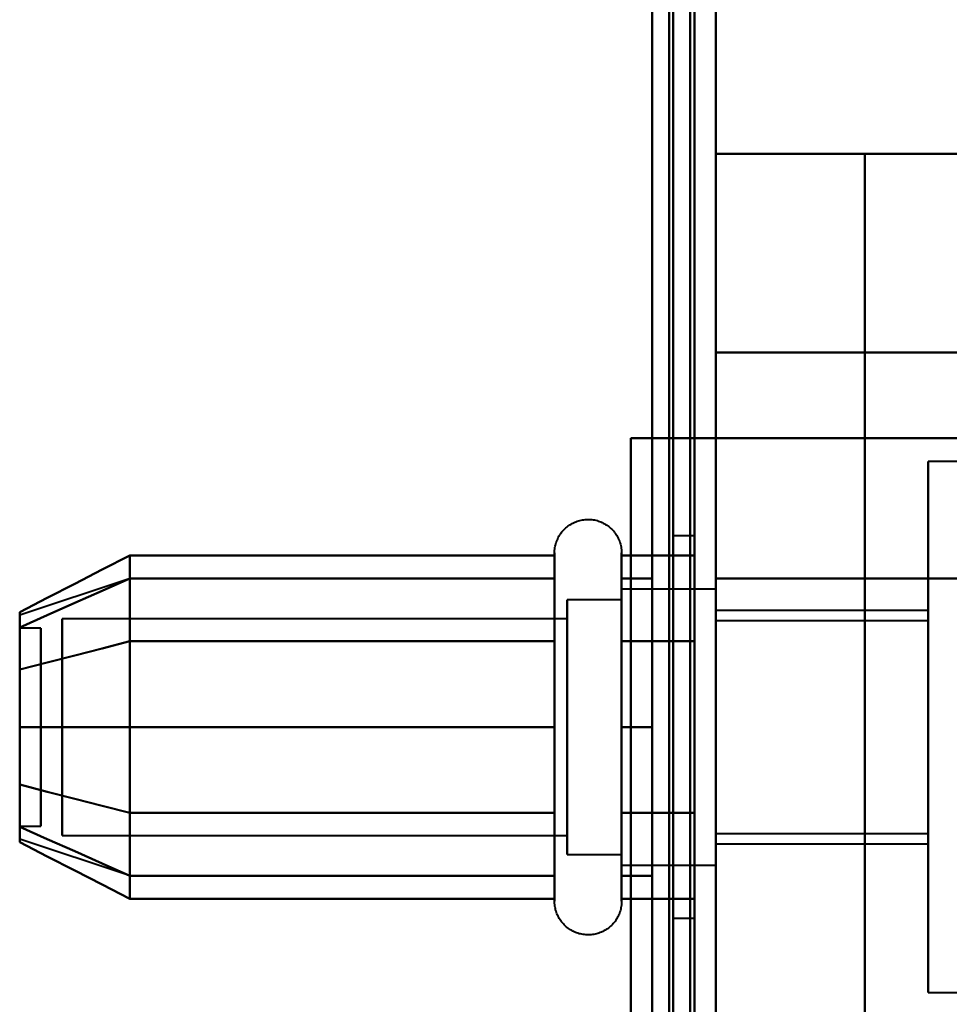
# Model space of a CAD drawing. Header units: millimetres. Extents: x -1352 to 2139, y -120 to 1210.
# Tile 54 of 87: x 724 to 746, y 275 to 299. Entities that reach past the tile are written whole.
import ezdxf

# ---------------------------------------------------------------- set-up
doc = ezdxf.new("R2010")
doc.units = ezdxf.units.MM
doc.layers.add('A-GENM', color=13, linetype='Continuous', lineweight=40)
doc.layers.add('G-IMPT', color=8, linetype='Continuous', lineweight=40)

# ---------------------------------------------------------------- blocks, each defined once
blk = doc.blocks.new('Maintenance r21 - Maintenance r21-762144-Avant')
at = {"layer": 'A-GENM'}
for p, q in [((740, 0), (740, 1138)), ((740, 1138), (740, 0))]:
    blk.add_line(p, q, dxfattribs=at)
blk = doc.blocks.new('Souche connecteur circulaire R23 - Souche connecteur circulaire R23-762140-Avant')
at = {"layer": 'A-GENM'}
blk.add_line((740, 380), (740, 180), dxfattribs=at)
blk = doc.blocks.new('NEXA 2000 CALQUES_dwg-762145-Avant')
at = {"layer": 'G-IMPT'}
for p, q in [((740, 128.972), (740, 1137.772)), ((740, 288.672), (740, 943.072)), ((739.5, 182.372), (739.5, 584.372)), ((739.5, 182.372), (739.5, 584.372)), ((740, 584.372), (740, 182.372)), ((740, 584.372), (740, 182.372)), ((739.5, 383.372), (739.5, 182.372)), ((739.5, 383.372), (739.5, 182.372)), ((740, 182.372), (740, 383.372)), ((740, 182.372), (740, 383.372)), ((740, 290.694), (740, 295.372)), ((740, 295.372), (740, 290.694)), ((740, 220.694), (740, 290.694)), ((740, 290.694), (740, 220.694)), ((739.4, 288.672), (740, 288.672)), ((740, 288.672), (739.4, 288.672)), ((740, 285.372), (740, 288.672)), ((740, 288.672), (740, 285.372)), ((769.77, 288.122), (745, 288.122)), ((745, 281.872), (745, 288.122)), ((745, 288.122), (745, 281.872)), ((739.5, 286.372), (739, 286.372)), ((739, 286.372), (739, 281.872)), ((739, 281.872), (739, 286.372)), ((739.5, 286.372), (739.5, 277.372)), ((739.5, 286.372), (739.5, 277.372)), ((739.5, 281.872), (739.5, 286.372)), ((736.204, 283.922), (736.204, 285.972)), ((736.204, 278.322), (736.204, 285.972)), ((737.785, 285.972), (737.785, 283.922)), ((737.785, 285.972), (737.785, 278.322)), ((726.189, 285.367), (723.611, 284.508)), ((736.204, 279.822), (736.204, 285.423)), ((736.204, 279.822), (736.204, 285.423)), ((737.785, 285.423), (737.785, 279.822)), ((737.785, 285.423), (737.785, 279.822)), ((740, 285.122), (737.785, 285.122)), ((740, 285.122), (737.785, 285.122)), ((737.785, 285.122), (737.785, 279.058)), ((737.785, 280.247), (737.785, 285.122)), ((737.785, 279.058), (737.785, 285.122)), ((737.785, 285.122), (737.785, 283.497)), ((740, 285.122), (740, 281.872)), ((740, 279.058), (740, 285.122)), ((740, 281.872), (740, 285.122)), ((740, 285.122), (740, 281.872)), ((737.785, 284.872), (736.5, 284.872)), ((737.785, 284.872), (736.5, 284.872)), ((736.5, 284.872), (736.5, 283.372)), ((736.5, 279.274), (736.5, 284.872)), ((736.5, 280.372), (736.5, 284.872)), ((736.5, 284.872), (736.5, 283.372)), ((737.785, 284.872), (737.785, 280.372)), ((737.785, 280.372), (737.785, 284.872)), ((737.785, 279.274), (737.785, 284.872)), ((737.785, 284.872), (737.785, 279.274)), ((737.785, 284.687), (737.785, 280.247)), ((737.785, 278.622), (737.785, 284.687)), ((737.785, 284.687), (737.785, 280.247)), ((740, 281.872), (740, 284.687)), ((736.5, 284.421), (724.611, 284.421)), ((736.5, 284.421), (724.611, 284.421)), ((724.611, 284.421), (724.611, 279.665)), ((724.611, 279.665), (724.611, 284.421)), ((724.611, 280.598), (724.611, 284.421)), ((724.611, 284.421), (724.611, 280.598)), ((736.5, 284.47), (736.5, 280.372)), ((736.5, 278.872), (736.5, 284.47)), ((736.5, 284.47), (736.5, 278.872)), ((736.5, 284.421), (736.5, 279.665)), ((736.5, 279.665), (736.5, 284.421)), ((736.5, 280.598), (736.5, 284.421)), ((736.5, 284.421), (736.5, 280.598)), ((737.785, 278.872), (737.785, 284.47)), ((737.785, 284.47), (737.785, 278.872)), ((745, 284.622), (740, 284.622)), ((740, 281.872), (740, 284.622)), ((740, 284.622), (740, 281.872)), ((745, 281.872), (745, 284.622)), ((745, 284.622), (745, 281.872)), ((724.111, 284.202), (723.611, 284.202)), ((724.111, 284.202), (723.611, 284.202)), ((723.611, 284.202), (723.611, 279.748)), ((723.611, 279.748), (723.611, 284.202)), ((723.611, 284.202), (723.611, 280.914)), ((723.611, 280.914), (723.611, 284.202)), ((724.111, 284.202), (724.111, 279.748)), ((724.111, 279.748), (724.111, 284.202)), ((724.111, 284.202), (724.111, 280.914)), ((724.111, 280.914), (724.111, 284.202)), ((745, 284.372), (740, 284.372)), ((740, 281.872), (740, 284.372)), ((740, 284.372), (740, 281.872)), ((745, 281.872), (745, 284.372)), ((745, 284.372), (745, 281.872)), ((723.611, 283.996), (723.611, 279.542)), ((723.611, 279.542), (723.611, 283.996)), ((724.111, 283.996), (724.111, 279.542)), ((724.111, 279.542), (724.111, 283.996)), ((724.611, 284.079), (724.611, 279.324)), ((724.611, 279.324), (724.611, 284.079)), ((736.5, 284.079), (736.5, 279.324)), ((736.5, 279.324), (736.5, 284.079)), ((736.204, 277.772), (736.204, 283.922)), ((737.785, 283.922), (737.785, 277.772)), ((737.785, 278.622), (737.785, 283.497)), ((737.785, 283.497), (737.785, 278.622)), ((740, 278.622), (740, 283.497)), ((736.5, 283.372), (736.5, 278.872)), ((736.5, 278.872), (736.5, 283.372)), ((736.5, 283.372), (736.5, 279.274)), ((737.785, 283.372), (737.785, 278.872)), ((737.785, 278.872), (737.785, 283.372)), ((724.611, 279.324), (724.611, 283.146)), ((724.611, 283.146), (724.611, 279.324)), ((736.5, 279.324), (736.5, 283.146)), ((736.5, 283.146), (736.5, 279.324)), ((723.611, 282.831), (723.611, 279.542)), ((723.611, 279.542), (723.611, 282.831)), ((724.111, 282.831), (724.111, 279.542)), ((724.111, 279.542), (724.111, 282.831)), ((739, 281.872), (739, 277.372)), ((739, 277.372), (739, 281.872)), ((739.5, 277.372), (739.5, 281.872)), ((739.5, 277.372), (739.5, 281.872)), ((740, 281.872), (740, 278.622)), ((740, 279.372), (740, 281.872)), ((740, 281.872), (740, 279.372)), ((740, 278.622), (740, 281.872)), ((740, 280.247), (740, 281.872)), ((740, 281.872), (740, 278.622)), ((740, 279.122), (740, 281.872)), ((740, 281.872), (740, 279.122)), ((745, 279.372), (745, 281.872)), ((745, 281.872), (745, 279.372)), ((745, 279.122), (745, 281.872)), ((745, 275.622), (745, 281.872)), ((745, 281.872), (745, 279.122)), ((745, 281.872), (745, 275.622)), ((737.785, 280.247), (737.785, 278.622)), ((736.204, 277.772), (736.204, 279.822)), ((737.785, 279.822), (737.785, 277.772)), ((723.611, 279.542), (724.111, 279.542)), ((723.611, 279.542), (724.111, 279.542)), ((724.611, 279.324), (736.5, 279.324)), ((724.611, 279.324), (736.5, 279.324)), ((740, 279.372), (745, 279.372)), ((726.189, 278.377), (723.611, 279.237)), ((740, 279.122), (745, 279.122)), ((736.5, 278.872), (737.785, 278.872)), ((736.5, 278.872), (737.785, 278.872)), ((737.785, 278.622), (740, 278.622)), ((737.785, 278.622), (740, 278.622)), ((739, 277.372), (739.5, 277.372)), ((745, 275.622), (769.77, 275.622))]:
    blk.add_line(p, q, dxfattribs=at)
at = {"layer": 'G-IMPT', "flags": 128}
for points in [[(739.4, 1137.772), (739.4, 885.572), (739.4, 633.372), (739.4, 381.172), (739.4, 128.972)], [(739.4, 128.972), (739.4, 381.172), (739.4, 633.372), (739.4, 885.572), (739.4, 1137.772)], [(739.4, 1137.772), (739.4, 885.572), (739.4, 633.372), (739.4, 381.172), (739.4, 128.972)], [(739.5, 128.972), (739.5, 381.172), (739.5, 633.372), (739.5, 885.572), (739.5, 1137.772)], [(740, 128.972), (740, 381.172), (740, 633.372), (740, 885.572), (740, 1137.772)], [(740, 1137.772), (740, 885.572), (740, 633.372), (740, 381.172), (740, 128.972)], [(738.9, 129.472), (738.9, 381.422), (738.9, 633.372), (738.9, 885.322), (738.9, 1137.272)], [(738.9, 1137.272), (738.9, 885.322), (738.9, 633.372), (738.9, 381.422), (738.9, 129.472)], [(738.9, 129.472), (738.9, 381.422), (738.9, 633.372), (738.9, 885.322), (738.9, 1137.272)], [(739, 1137.272), (739, 885.322), (739, 633.372), (739, 381.422), (739, 129.472)], [(739, 129.472), (739, 381.422), (739, 633.372), (739, 885.322), (739, 1137.272)], [(739, 1137.272), (739, 885.322), (739, 633.372), (739, 381.422), (739, 129.472)], [(739.5, 1137.272), (739.5, 885.322), (739.5, 633.372), (739.5, 381.422), (739.5, 129.472)], [(739.5, 129.472), (739.5, 381.422), (739.5, 633.372), (739.5, 885.322), (739.5, 1137.272)], [(739.5, 1137.272), (739.5, 885.322), (739.5, 633.372), (739.5, 381.422), (739.5, 129.472)], [(739.5, 129.472), (739.5, 381.422), (739.5, 633.372), (739.5, 885.322), (739.5, 1137.272)], [(739.5, 1137.272), (739.5, 885.322), (739.5, 633.372), (739.5, 381.422), (739.5, 129.472)], [(739.5, 129.472), (739.5, 381.422), (739.5, 633.372), (739.5, 885.322), (739.5, 1137.272)], [(739.4, 128.972), (739.4, 372.422), (739.4, 615.872), (739.4, 859.322), (739.4, 1102.772)], [(739.4, 1102.772), (739.4, 859.322), (739.4, 615.872), (739.4, 372.422), (739.4, 128.972)], [(739.4, 128.972), (739.4, 372.422), (739.4, 615.872), (739.4, 859.322), (739.4, 1102.772)], [(739.5, 1102.772), (739.5, 859.322), (739.5, 615.872), (739.5, 372.422), (739.5, 128.972)], [(740, 1102.772), (740, 859.322), (740, 615.872), (740, 372.422), (740, 128.972)], [(740, 128.972), (740, 372.422), (740, 615.872), (740, 859.322), (740, 1102.772)], [(738.5, 1102.272), (738.5, 859.072), (738.5, 615.872), (738.5, 372.672), (738.5, 129.472)], [(738.5, 129.472), (738.5, 372.672), (738.5, 615.872), (738.5, 859.072), (738.5, 1102.272)], [(738.5, 129.472), (738.5, 372.672), (738.5, 615.872), (738.5, 859.072), (738.5, 1102.272)], [(738.5, 1102.272), (738.5, 859.072), (738.5, 615.872), (738.5, 372.672), (738.5, 129.472)], [(738.5, 288.672), (738.5, 452.272), (738.5, 615.872), (738.5, 779.472), (738.5, 943.072)], [(738.5, 288.672), (738.5, 452.272), (738.5, 615.872), (738.5, 779.472), (738.5, 943.072)], [(738.5, 943.072), (738.5, 779.472), (738.5, 615.872), (738.5, 452.272), (738.5, 288.672)], [(738.5, 943.072), (738.5, 779.472), (738.5, 615.872), (738.5, 452.272), (738.5, 288.672)], [(739.4, 943.072), (739.4, 779.472), (739.4, 615.872), (739.4, 452.272), (739.4, 288.672)], [(739.4, 288.672), (739.4, 452.272), (739.4, 615.872), (739.4, 779.472), (739.4, 943.072)], [(739.4, 943.072), (739.4, 779.472), (739.4, 615.872), (739.4, 452.272), (739.4, 288.672)], [(739.5, 288.672), (739.5, 452.272), (739.5, 615.872), (739.5, 779.472), (739.5, 943.072)], [(740, 943.072), (740, 779.472), (740, 615.872), (740, 452.272), (740, 288.672)], [(740, 288.672), (740, 452.272), (740, 615.872), (740, 779.472), (740, 943.072)], [(740, 288.672), (740, 452.272), (740, 615.872), (740, 779.472), (740, 943.072)], [(740, 943.072), (740, 779.472), (740, 615.872), (740, 452.272), (740, 288.672)], [(738.5, 315.872), (738.5, 285.872), (738.5, 255.872), (738.5, 225.872), (738.5, 195.872)], [(738.5, 195.872), (738.5, 225.872), (738.5, 255.872), (738.5, 285.872), (738.5, 315.872)], [(738.5, 315.872), (738.5, 285.872), (738.5, 255.872), (738.5, 225.872), (738.5, 195.872)], [(738.5, 195.872), (738.5, 225.872), (738.5, 255.872), (738.5, 285.872), (738.5, 315.872)], [(739.5, 195.872), (739.5, 225.872), (739.5, 255.872), (739.5, 285.872), (739.5, 315.872)], [(739.5, 315.872), (739.5, 285.872), (739.5, 255.872), (739.5, 225.872), (739.5, 195.872)], [(739.5, 195.872), (739.5, 225.872), (739.5, 255.872), (739.5, 285.872), (739.5, 315.872)], [(739.5, 315.872), (739.5, 285.872), (739.5, 255.872), (739.5, 225.872), (739.5, 195.872)], [(740, 295.372), (742.625, 295.372), (745.25, 295.372), (747.875, 295.372), (750.5, 295.372)], [(750.5, 295.372), (747.875, 295.372), (745.25, 295.372), (742.625, 295.372), (740, 295.372)], [(740, 295.372), (740.877, 295.372), (741.754, 295.372), (742.631, 295.372), (743.509, 295.372)], [(743.509, 295.372), (742.631, 295.372), (741.754, 295.372), (740.877, 295.372), (740, 295.372)], [(740, 295.372), (740, 275.622), (740, 255.872), (740, 236.122), (740, 216.372)], [(740, 216.372), (740, 236.122), (740, 255.872), (740, 275.622), (740, 295.372)], [(746, 295.372), (745.377, 295.372), (744.754, 295.372), (744.131, 295.372), (743.509, 295.372)], [(743.509, 295.372), (743.509, 275.622), (743.509, 255.872), (743.509, 236.122), (743.509, 216.372)], [(743.509, 295.372), (744.131, 295.372), (744.754, 295.372), (745.377, 295.372), (746, 295.372)], [(743.509, 216.372), (743.509, 236.122), (743.509, 255.872), (743.509, 275.622), (743.509, 295.372)], [(740, 290.694), (742.625, 290.694), (745.25, 290.694), (747.875, 290.694), (750.5, 290.694)], [(750.5, 290.694), (747.875, 290.694), (745.25, 290.694), (742.625, 290.694), (740, 290.694)], [(738.5, 288.672), (738.375, 288.672), (738.25, 288.672), (738.125, 288.672), (738, 288.672)], [(738, 288.672), (738, 272.272), (738, 255.872), (738, 239.472), (738, 223.072)], [(738, 223.072), (738, 239.472), (738, 255.872), (738, 272.272), (738, 288.672)], [(738, 288.672), (738.375, 288.672), (738.75, 288.672), (739.125, 288.672), (739.5, 288.672)], [(739.5, 288.672), (739.125, 288.672), (738.75, 288.672), (738.375, 288.672), (738, 288.672)], [(738, 288.672), (738.125, 288.672), (738.25, 288.672), (738.375, 288.672), (738.5, 288.672)], [(738, 223.072), (738, 239.472), (738, 255.872), (738, 272.272), (738, 288.672)], [(738, 288.672), (738.35, 288.672), (738.7, 288.672), (739.05, 288.672), (739.4, 288.672)], [(738, 288.672), (738, 272.272), (738, 255.872), (738, 239.472), (738, 223.072)], [(738, 223.072), (738, 239.472), (738, 255.872), (738, 272.272), (738, 288.672)], [(740, 288.672), (739.5, 288.672), (739, 288.672), (738.5, 288.672), (738, 288.672)], [(738, 288.672), (738, 272.272), (738, 255.872), (738, 239.472), (738, 223.072)], [(739.4, 288.672), (739.05, 288.672), (738.7, 288.672), (738.35, 288.672), (738, 288.672)], [(738, 288.672), (738.5, 288.672), (739, 288.672), (739.5, 288.672), (740, 288.672)], [(739.4, 288.672), (739.175, 288.672), (738.95, 288.672), (738.725, 288.672), (738.5, 288.672)], [(738.5, 288.672), (738.738, 288.672), (738.975, 288.672), (739.213, 288.672), (739.45, 288.672)], [(739.45, 288.672), (739.463, 288.672), (739.475, 288.672), (739.488, 288.672), (739.5, 288.672)], [(739.5, 288.672), (739.5, 272.272), (739.5, 255.872), (739.5, 239.472), (739.5, 223.072)], [(739.5, 223.072), (739.5, 239.472), (739.5, 255.872), (739.5, 272.272), (739.5, 288.672)], [(740, 288.672), (740, 272.272), (740, 255.872), (740, 239.472), (740, 223.072)], [(762.17, 288.672), (756.628, 288.672), (751.085, 288.672), (745.543, 288.672), (740, 288.672)], [(740, 223.072), (740, 239.472), (740, 255.872), (740, 272.272), (740, 288.672)], [(740, 223.072), (740, 239.472), (740, 255.872), (740, 272.272), (740, 288.672)], [(740, 288.672), (740, 272.272), (740, 255.872), (740, 239.472), (740, 223.072)], [(740, 223.072), (740, 239.472), (740, 255.872), (740, 272.272), (740, 288.672)], [(740, 288.672), (747.288, 288.672), (754.576, 288.672), (761.864, 288.672), (769.152, 288.672)], [(740, 288.672), (745.543, 288.672), (751.085, 288.672), (756.628, 288.672), (762.17, 288.672)], [(769.152, 288.672), (761.864, 288.672), (754.576, 288.672), (747.288, 288.672), (740, 288.672)], [(740, 288.672), (740, 272.272), (740, 255.872), (740, 239.472), (740, 223.072)], [(736.204, 285.972), (736.205, 286.004), (736.207, 286.035), (736.21, 286.067), (736.214, 286.098), (736.22, 286.129), (736.227, 286.16), (736.235, 286.191), (736.244, 286.221), (736.255, 286.251), (736.267, 286.28), (736.28, 286.309), (736.294, 286.337), (736.309, 286.365), (736.325, 286.392), (736.342, 286.419), (736.361, 286.444), (736.38, 286.469), (736.4, 286.493), (736.422, 286.517), (736.444, 286.539), (736.467, 286.561), (736.491, 286.582), (736.516, 286.601), (736.541, 286.62), (736.568, 286.637), (736.595, 286.654), (736.622, 286.669), (736.65, 286.684), (736.679, 286.697), (736.708, 286.709), (736.738, 286.72), (736.768, 286.73), (736.799, 286.738), (736.829, 286.745), (736.86, 286.751), (736.892, 286.756), (736.923, 286.759), (736.955, 286.762), (736.986, 286.763), (737.018, 286.762), (737.049, 286.761), (737.081, 286.758), (737.112, 286.754), (737.143, 286.749), (737.174, 286.742), (737.205, 286.734), (737.235, 286.725), (737.265, 286.715), (737.295, 286.704), (737.324, 286.691), (737.352, 286.677), (737.38, 286.662), (737.407, 286.646), (737.434, 286.629), (737.46, 286.611), (737.485, 286.592), (737.509, 286.572), (737.533, 286.551), (737.556, 286.529), (737.578, 286.506), (737.598, 286.482), (737.618, 286.458), (737.637, 286.433), (737.655, 286.407), (737.672, 286.38), (737.688, 286.352), (737.702, 286.324), (737.716, 286.296), (737.728, 286.267), (737.739, 286.237), (737.749, 286.207), (737.758, 286.177), (737.766, 286.146), (737.772, 286.115), (737.777, 286.084), (737.781, 286.052), (737.784, 286.021), (737.785, 285.989), (737.785, 285.972)], [(736.204, 285.972), (736.205, 286.004), (736.207, 286.035), (736.21, 286.067), (736.214, 286.098), (736.22, 286.129), (736.227, 286.16), (736.235, 286.191), (736.244, 286.221), (736.255, 286.251), (736.267, 286.28), (736.28, 286.309), (736.294, 286.337), (736.309, 286.365), (736.325, 286.392), (736.342, 286.419), (736.361, 286.444), (736.38, 286.469), (736.4, 286.493), (736.422, 286.517), (736.444, 286.539), (736.467, 286.561), (736.491, 286.582), (736.516, 286.601), (736.541, 286.62), (736.568, 286.637), (736.595, 286.654), (736.622, 286.669), (736.65, 286.684), (736.679, 286.697), (736.708, 286.709), (736.738, 286.72), (736.768, 286.73), (736.799, 286.738), (736.829, 286.745), (736.86, 286.751), (736.892, 286.756), (736.923, 286.759), (736.955, 286.762), (736.986, 286.763), (737.018, 286.762), (737.049, 286.761), (737.081, 286.758), (737.112, 286.754), (737.143, 286.749), (737.174, 286.742), (737.205, 286.734), (737.235, 286.725), (737.265, 286.715), (737.295, 286.704), (737.324, 286.691), (737.352, 286.677), (737.38, 286.662), (737.407, 286.646), (737.434, 286.629), (737.46, 286.611), (737.485, 286.592), (737.509, 286.572), (737.533, 286.551), (737.556, 286.529), (737.578, 286.506), (737.598, 286.482), (737.618, 286.458), (737.637, 286.433), (737.655, 286.407), (737.672, 286.38), (737.688, 286.352), (737.702, 286.324), (737.716, 286.296), (737.728, 286.267), (737.739, 286.237), (737.749, 286.207), (737.758, 286.177), (737.766, 286.146), (737.772, 286.115), (737.777, 286.084), (737.781, 286.052), (737.784, 286.021), (737.785, 285.989), (737.785, 285.972)], [(726.204, 285.914), (725.556, 285.581), (724.908, 285.248), (724.259, 284.914), (723.611, 284.581)], [(723.611, 284.581), (724.259, 284.914), (724.908, 285.248), (725.556, 285.581), (726.204, 285.914)], [(726.204, 283.893), (726.204, 284.398), (726.204, 284.903), (726.204, 285.409), (726.204, 285.914)], [(726.204, 285.914), (726.204, 285.409), (726.204, 284.903), (726.204, 284.398), (726.204, 283.893)], [(726.204, 285.914), (726.204, 285.409), (726.204, 284.903), (726.204, 284.398), (726.204, 283.893)], [(736.204, 285.914), (733.704, 285.914), (731.204, 285.914), (728.704, 285.914), (726.204, 285.914)], [(726.204, 283.893), (726.204, 284.398), (726.204, 284.903), (726.204, 285.409), (726.204, 285.914)], [(726.204, 285.914), (728.704, 285.914), (731.204, 285.914), (733.704, 285.914), (736.204, 285.914)], [(736.204, 285.972), (736.204, 285.969), (736.204, 285.959), (736.204, 285.943), (736.204, 285.92), (736.204, 285.891), (736.204, 285.855), (736.204, 285.813), (736.204, 285.764), (736.204, 285.709), (736.204, 285.649), (736.204, 285.582), (736.204, 285.509), (736.204, 285.43), (736.204, 285.346), (736.204, 285.256), (736.204, 285.161), (736.204, 285.06), (736.204, 284.955), (736.204, 284.844), (736.204, 284.729), (736.204, 284.609), (736.204, 284.485), (736.204, 284.356), (736.204, 284.224), (736.204, 284.088), (736.204, 283.948), (736.204, 283.922)], [(736.204, 279.822), (736.204, 279.966), (736.204, 280.113), (736.204, 280.262), (736.204, 280.414), (736.204, 280.569), (736.204, 280.725), (736.204, 280.883), (736.204, 281.043), (736.204, 281.205), (736.204, 281.367), (736.204, 281.53), (736.204, 281.694), (736.204, 281.858), (736.204, 282.022), (736.204, 282.185), (736.204, 282.348), (736.204, 282.511), (736.204, 282.672), (736.204, 282.833), (736.204, 282.991), (736.204, 283.148), (736.204, 283.303), (736.204, 283.455), (736.204, 283.605), (736.204, 283.752), (736.204, 283.897), (736.204, 284.038), (736.204, 284.175), (736.204, 284.309), (736.204, 284.439), (736.204, 284.565), (736.204, 284.686), (736.204, 284.803), (736.204, 284.915), (736.204, 285.023), (736.204, 285.125), (736.204, 285.223), (736.204, 285.314), (736.204, 285.401), (736.204, 285.481), (736.204, 285.556), (736.204, 285.625), (736.204, 285.688), (736.204, 285.745), (736.204, 285.796), (736.204, 285.84), (736.204, 285.878), (736.204, 285.91), (736.204, 285.935), (736.204, 285.954), (736.204, 285.966), (736.204, 285.972)], [(736.204, 285.972), (736.204, 285.969), (736.204, 285.959), (736.204, 285.943), (736.204, 285.92), (736.204, 285.891), (736.204, 285.855), (736.204, 285.813), (736.204, 285.764), (736.204, 285.709), (736.204, 285.649), (736.204, 285.582), (736.204, 285.509), (736.204, 285.43), (736.204, 285.346), (736.204, 285.256), (736.204, 285.161), (736.204, 285.06), (736.204, 284.955), (736.204, 284.844), (736.204, 284.729), (736.204, 284.609), (736.204, 284.485), (736.204, 284.356), (736.204, 284.224), (736.204, 284.088), (736.204, 283.948), (736.204, 283.805), (736.204, 283.659), (736.204, 283.51), (736.204, 283.358), (736.204, 283.204), (736.204, 283.048), (736.204, 282.89), (736.204, 282.73), (736.204, 282.569), (736.204, 282.407), (736.204, 282.244), (736.204, 282.08), (736.204, 281.917), (736.204, 281.753), (736.204, 281.589), (736.204, 281.425), (736.204, 281.263), (736.204, 281.101), (736.204, 280.941), (736.204, 280.782), (736.204, 280.625), (736.204, 280.469), (736.204, 280.317), (736.204, 280.166), (736.204, 280.018), (736.204, 279.874), (736.204, 279.732), (736.204, 279.594), (736.204, 279.459), (736.204, 279.329), (736.204, 279.202), (736.204, 279.08), (736.204, 278.962), (736.204, 278.849), (736.204, 278.741), (736.204, 278.637), (736.204, 278.539), (736.204, 278.446), (736.204, 278.359), (736.204, 278.322)], [(736.204, 285.423), (736.204, 285.502), (736.204, 285.575), (736.204, 285.643), (736.204, 285.704), (736.204, 285.76), (736.204, 285.809), (736.204, 285.851), (736.204, 285.888), (736.204, 285.918), (736.204, 285.941), (736.204, 285.958), (736.204, 285.968), (736.204, 285.972)], [(736.204, 283.893), (736.204, 284.398), (736.204, 284.903), (736.204, 285.409), (736.204, 285.914)], [(736.204, 285.914), (736.204, 285.409), (736.204, 284.903), (736.204, 284.398), (736.204, 283.893)], [(737.785, 285.972), (737.785, 285.969), (737.785, 285.959), (737.785, 285.943), (737.785, 285.92), (737.785, 285.891), (737.785, 285.855), (737.785, 285.813), (737.785, 285.764), (737.785, 285.709), (737.785, 285.649), (737.785, 285.582), (737.785, 285.509), (737.785, 285.43), (737.785, 285.346), (737.785, 285.256), (737.785, 285.161), (737.785, 285.06), (737.785, 284.955), (737.785, 284.844), (737.785, 284.729), (737.785, 284.609), (737.785, 284.485), (737.785, 284.356), (737.785, 284.224), (737.785, 284.088), (737.785, 283.948), (737.785, 283.805), (737.785, 283.659), (737.785, 283.51), (737.785, 283.358), (737.785, 283.204), (737.785, 283.048), (737.785, 282.89), (737.785, 282.73), (737.785, 282.569), (737.785, 282.407), (737.785, 282.244), (737.785, 282.08), (737.785, 281.917), (737.785, 281.753), (737.785, 281.589), (737.785, 281.425), (737.785, 281.263), (737.785, 281.101), (737.785, 280.941), (737.785, 280.782), (737.785, 280.625), (737.785, 280.469), (737.785, 280.317), (737.785, 280.166), (737.785, 280.018), (737.785, 279.874), (737.785, 279.822)], [(737.785, 283.922), (737.785, 284.063), (737.785, 284.2), (737.785, 284.333), (737.785, 284.462), (737.785, 284.587), (737.785, 284.708), (737.785, 284.824), (737.785, 284.935), (737.785, 285.042), (737.785, 285.143), (737.785, 285.239), (737.785, 285.33), (737.785, 285.416), (737.785, 285.495), (737.785, 285.569), (737.785, 285.637), (737.785, 285.699), (737.785, 285.755), (737.785, 285.804), (737.785, 285.848), (737.785, 285.885), (737.785, 285.915), (737.785, 285.939), (737.785, 285.957), (737.785, 285.968), (737.785, 285.972)], [(737.785, 285.972), (737.785, 285.969), (737.785, 285.959), (737.785, 285.943), (737.785, 285.92), (737.785, 285.891), (737.785, 285.855), (737.785, 285.813), (737.785, 285.764), (737.785, 285.709), (737.785, 285.649), (737.785, 285.582), (737.785, 285.509), (737.785, 285.43), (737.785, 285.423)], [(737.785, 278.322), (737.785, 278.406), (737.785, 278.497), (737.785, 278.593), (737.785, 278.694), (737.785, 278.8), (737.785, 278.911), (737.785, 279.026), (737.785, 279.147), (737.785, 279.271), (737.785, 279.4), (737.785, 279.533), (737.785, 279.669), (737.785, 279.81), (737.785, 279.953), (737.785, 280.099), (737.785, 280.249), (737.785, 280.4), (737.785, 280.555), (737.785, 280.711), (737.785, 280.869), (737.785, 281.029), (737.785, 281.19), (737.785, 281.352), (737.785, 281.515), (737.785, 281.679), (737.785, 281.843), (737.785, 282.007), (737.785, 282.171), (737.785, 282.334), (737.785, 282.496), (737.785, 282.658), (737.785, 282.818), (737.785, 282.977), (737.785, 283.134), (737.785, 283.289), (737.785, 283.442), (737.785, 283.592), (737.785, 283.739), (737.785, 283.884), (737.785, 284.025), (737.785, 284.163), (737.785, 284.297), (737.785, 284.427), (737.785, 284.554), (737.785, 284.675), (737.785, 284.793), (737.785, 284.906), (737.785, 285.013), (737.785, 285.116), (737.785, 285.214), (737.785, 285.306), (737.785, 285.393), (737.785, 285.474), (737.785, 285.55), (737.785, 285.619), (737.785, 285.683), (737.785, 285.74), (737.785, 285.792), (737.785, 285.837), (737.785, 285.875), (737.785, 285.908), (737.785, 285.933), (737.785, 285.953), (737.785, 285.965), (737.785, 285.972), (737.785, 285.972)], [(737.785, 283.893), (737.785, 284.398), (737.785, 284.903), (737.785, 285.409), (737.785, 285.914)], [(737.785, 285.914), (738.214, 285.914), (738.643, 285.914), (739.071, 285.914), (739.5, 285.914)], [(739.5, 285.914), (739.071, 285.914), (738.643, 285.914), (738.214, 285.914), (737.785, 285.914)], [(737.785, 285.914), (737.785, 285.409), (737.785, 284.903), (737.785, 284.398), (737.785, 283.893)], [(739.5, 285.914), (739.5, 285.409), (739.5, 284.903), (739.5, 284.398), (739.5, 283.893)], [(739.5, 283.893), (739.5, 284.398), (739.5, 284.903), (739.5, 285.409), (739.5, 285.914)], [(739.5, 285.914), (739.5, 285.409), (739.5, 284.903), (739.5, 284.398), (739.5, 283.893)], [(739.5, 283.893), (739.5, 284.398), (739.5, 284.903), (739.5, 285.409), (739.5, 285.914)], [(723.611, 284.218), (724.259, 284.507), (724.908, 284.795), (725.556, 285.084), (726.204, 285.372)], [(726.204, 285.372), (725.556, 285.084), (724.908, 284.795), (724.259, 284.507), (723.611, 284.218)], [(723.611, 284.218), (724.259, 284.507), (724.908, 284.795), (725.556, 285.084), (726.204, 285.372)], [(726.204, 285.372), (725.556, 285.084), (724.908, 284.795), (724.259, 284.507), (723.611, 284.218)], [(726.204, 285.372), (726.204, 284.497), (726.204, 283.622), (726.204, 282.747), (726.204, 281.872)], [(726.204, 281.872), (726.204, 282.747), (726.204, 283.622), (726.204, 284.497), (726.204, 285.372)], [(726.204, 285.372), (728.704, 285.372), (731.204, 285.372), (733.704, 285.372), (736.204, 285.372)], [(736.204, 285.372), (733.704, 285.372), (731.204, 285.372), (728.704, 285.372), (726.204, 285.372)], [(726.204, 281.872), (726.204, 282.747), (726.204, 283.622), (726.204, 284.497), (726.204, 285.372)], [(726.204, 285.372), (728.704, 285.372), (731.204, 285.372), (733.704, 285.372), (736.204, 285.372)], [(726.204, 285.372), (726.204, 284.497), (726.204, 283.622), (726.204, 282.747), (726.204, 281.872)], [(736.204, 285.372), (733.704, 285.372), (731.204, 285.372), (728.704, 285.372), (726.204, 285.372)], [(736.204, 277.772), (736.204, 277.776), (736.204, 277.785), (736.204, 277.802), (736.204, 277.825), (736.204, 277.854), (736.204, 277.89), (736.204, 277.932), (736.204, 277.98), (736.204, 278.035), (736.204, 278.096), (736.204, 278.163), (736.204, 278.236), (736.204, 278.314), (736.204, 278.399), (736.204, 278.488), (736.204, 278.584), (736.204, 278.684), (736.204, 278.79), (736.204, 278.9), (736.204, 279.016), (736.204, 279.136), (736.204, 279.26), (736.204, 279.388), (736.204, 279.521), (736.204, 279.657), (736.204, 279.797), (736.204, 279.94), (736.204, 280.086), (736.204, 280.235), (736.204, 280.387), (736.204, 280.541), (736.204, 280.697), (736.204, 280.855), (736.204, 281.014), (736.204, 281.175), (736.204, 281.338), (736.204, 281.501), (736.204, 281.664), (736.204, 281.828), (736.204, 281.992), (736.204, 282.156), (736.204, 282.319), (736.204, 282.482), (736.204, 282.643), (736.204, 282.804), (736.204, 282.963), (736.204, 283.12), (736.204, 283.275), (736.204, 283.428), (736.204, 283.579), (736.204, 283.726), (736.204, 283.871), (736.204, 284.013), (736.204, 284.151), (736.204, 284.285), (736.204, 284.416), (736.204, 284.542), (736.204, 284.665), (736.204, 284.782), (736.204, 284.896), (736.204, 285.004), (736.204, 285.107), (736.204, 285.205), (736.204, 285.298), (736.204, 285.386), (736.204, 285.423)], [(736.204, 285.372), (736.204, 284.497), (736.204, 283.622), (736.204, 282.747), (736.204, 281.872)], [(736.204, 281.872), (736.204, 282.747), (736.204, 283.622), (736.204, 284.497), (736.204, 285.372)], [(737.785, 285.423), (737.785, 285.338), (737.785, 285.248), (737.785, 285.152), (737.785, 285.051), (737.785, 284.945), (737.785, 284.834), (737.785, 284.718), (737.785, 284.598), (737.785, 284.473), (737.785, 284.344), (737.785, 284.212), (737.785, 284.075), (737.785, 283.935), (737.785, 283.792), (737.785, 283.645), (737.785, 283.496), (737.785, 283.344), (737.785, 283.19), (737.785, 283.034), (737.785, 282.876), (737.785, 282.716), (737.785, 282.555), (737.785, 282.392), (737.785, 282.229), (737.785, 282.066), (737.785, 281.902), (737.785, 281.738), (737.785, 281.574), (737.785, 281.411), (737.785, 281.248), (737.785, 281.087), (737.785, 280.926), (737.785, 280.768), (737.785, 280.611), (737.785, 280.456), (737.785, 280.303), (737.785, 280.153), (737.785, 280.005), (737.785, 279.861), (737.785, 279.719), (737.785, 279.582), (737.785, 279.448), (737.785, 279.317), (737.785, 279.191), (737.785, 279.069), (737.785, 278.952), (737.785, 278.839), (737.785, 278.731), (737.785, 278.628), (737.785, 278.531), (737.785, 278.438), (737.785, 278.351), (737.785, 278.27), (737.785, 278.195), (737.785, 278.125), (737.785, 278.062), (737.785, 278.004), (737.785, 277.953), (737.785, 277.908), (737.785, 277.869), (737.785, 277.837), (737.785, 277.811), (737.785, 277.792), (737.785, 277.779), (737.785, 277.773), (737.785, 277.772)], [(738.5, 285.372), (738.321, 285.372), (738.143, 285.372), (737.964, 285.372), (737.785, 285.372)], [(737.785, 285.372), (737.785, 284.497), (737.785, 283.622), (737.785, 282.747), (737.785, 281.872)], [(738.5, 285.372), (738.321, 285.372), (738.143, 285.372), (737.964, 285.372), (737.785, 285.372)], [(737.785, 285.372), (737.964, 285.372), (738.143, 285.372), (738.321, 285.372), (738.5, 285.372)], [(737.785, 281.872), (737.785, 282.747), (737.785, 283.622), (737.785, 284.497), (737.785, 285.372)], [(737.785, 285.372), (737.964, 285.372), (738.143, 285.372), (738.321, 285.372), (738.5, 285.372)], [(738.5, 281.872), (738.5, 282.747), (738.5, 283.622), (738.5, 284.497), (738.5, 285.372)], [(738.5, 285.372), (738.5, 284.497), (738.5, 283.622), (738.5, 282.747), (738.5, 281.872)], [(738.5, 281.872), (738.5, 282.747), (738.5, 283.622), (738.5, 284.497), (738.5, 285.372)], [(738.5, 285.372), (738.5, 284.497), (738.5, 283.622), (738.5, 282.747), (738.5, 281.872)], [(759.861, 285.372), (754.896, 285.372), (749.93, 285.372), (744.965, 285.372), (740, 285.372)], [(740, 285.372), (740, 270.622), (740, 255.872), (740, 241.122), (740, 226.372)], [(740, 285.372), (744.965, 285.372), (749.93, 285.372), (754.896, 285.372), (759.861, 285.372)], [(740, 226.372), (740, 241.122), (740, 255.872), (740, 270.622), (740, 285.372)], [(726.204, 283.893), (725.556, 283.726), (724.908, 283.56), (724.259, 283.393), (723.611, 283.227)], [(723.611, 283.227), (724.259, 283.393), (724.908, 283.56), (725.556, 283.726), (726.204, 283.893)], [(726.204, 283.893), (725.556, 283.726), (724.908, 283.56), (724.259, 283.393), (723.611, 283.227)], [(723.611, 283.227), (724.259, 283.393), (724.908, 283.56), (725.556, 283.726), (726.204, 283.893)], [(726.204, 279.852), (726.204, 280.862), (726.204, 281.872), (726.204, 282.883), (726.204, 283.893)], [(726.204, 283.893), (726.204, 282.883), (726.204, 281.872), (726.204, 280.862), (726.204, 279.852)], [(726.204, 283.893), (726.204, 282.883), (726.204, 281.872), (726.204, 280.862), (726.204, 279.852)], [(736.204, 283.893), (733.704, 283.893), (731.204, 283.893), (728.704, 283.893), (726.204, 283.893)], [(726.204, 283.893), (728.704, 283.893), (731.204, 283.893), (733.704, 283.893), (736.204, 283.893)], [(736.204, 283.893), (733.704, 283.893), (731.204, 283.893), (728.704, 283.893), (726.204, 283.893)], [(726.204, 279.852), (726.204, 280.862), (726.204, 281.872), (726.204, 282.883), (726.204, 283.893)], [(726.204, 283.893), (728.704, 283.893), (731.204, 283.893), (733.704, 283.893), (736.204, 283.893)], [(736.204, 283.922), (736.204, 283.779), (736.204, 283.632), (736.204, 283.482), (736.204, 283.33), (736.204, 283.176), (736.204, 283.02), (736.204, 282.861), (736.204, 282.701), (736.204, 282.54), (736.204, 282.378), (736.204, 282.215), (736.204, 282.051), (736.204, 281.887), (736.204, 281.723), (736.204, 281.559), (736.204, 281.396), (736.204, 281.234), (736.204, 281.072), (736.204, 280.912), (736.204, 280.753), (736.204, 280.597), (736.204, 280.442), (736.204, 280.289), (736.204, 280.139), (736.204, 279.992), (736.204, 279.848), (736.204, 279.707), (736.204, 279.569), (736.204, 279.436), (736.204, 279.306), (736.204, 279.18), (736.204, 279.058), (736.204, 278.941), (736.204, 278.829), (736.204, 278.722), (736.204, 278.619), (736.204, 278.522), (736.204, 278.43), (736.204, 278.344), (736.204, 278.263), (736.204, 278.188), (736.204, 278.119), (736.204, 278.056), (736.204, 277.999), (736.204, 277.949), (736.204, 277.904), (736.204, 277.866), (736.204, 277.834), (736.204, 277.809), (736.204, 277.791), (736.204, 277.778), (736.204, 277.773)], [(736.204, 279.852), (736.204, 280.862), (736.204, 281.872), (736.204, 282.883), (736.204, 283.893)], [(736.204, 283.893), (736.204, 282.883), (736.204, 281.872), (736.204, 280.862), (736.204, 279.852)], [(737.785, 277.772), (737.785, 277.776), (737.785, 277.785), (737.785, 277.802), (737.785, 277.825), (737.785, 277.854), (737.785, 277.89), (737.785, 277.932), (737.785, 277.98), (737.785, 278.035), (737.785, 278.096), (737.785, 278.163), (737.785, 278.236), (737.785, 278.314), (737.785, 278.399), (737.785, 278.488), (737.785, 278.584), (737.785, 278.684), (737.785, 278.79), (737.785, 278.9), (737.785, 279.016), (737.785, 279.136), (737.785, 279.26), (737.785, 279.388), (737.785, 279.521), (737.785, 279.657), (737.785, 279.797), (737.785, 279.94), (737.785, 280.086), (737.785, 280.235), (737.785, 280.387), (737.785, 280.541), (737.785, 280.697), (737.785, 280.855), (737.785, 281.014), (737.785, 281.175), (737.785, 281.338), (737.785, 281.501), (737.785, 281.664), (737.785, 281.828), (737.785, 281.992), (737.785, 282.156), (737.785, 282.319), (737.785, 282.482), (737.785, 282.643), (737.785, 282.804), (737.785, 282.963), (737.785, 283.12), (737.785, 283.275), (737.785, 283.428), (737.785, 283.579), (737.785, 283.726), (737.785, 283.871), (737.785, 283.922)], [(739.5, 283.893), (739.071, 283.893), (738.643, 283.893), (738.214, 283.893), (737.785, 283.893)], [(737.785, 279.852), (737.785, 280.862), (737.785, 281.872), (737.785, 282.883), (737.785, 283.893)], [(737.785, 283.893), (738.214, 283.893), (738.643, 283.893), (739.071, 283.893), (739.5, 283.893)], [(739.5, 283.893), (739.071, 283.893), (738.643, 283.893), (738.214, 283.893), (737.785, 283.893)], [(737.785, 283.893), (737.785, 282.883), (737.785, 281.872), (737.785, 280.862), (737.785, 279.852)], [(737.785, 283.893), (738.214, 283.893), (738.643, 283.893), (739.071, 283.893), (739.5, 283.893)], [(739.5, 283.893), (739.5, 282.883), (739.5, 281.872), (739.5, 280.862), (739.5, 279.852)], [(739.5, 279.852), (739.5, 280.862), (739.5, 281.872), (739.5, 282.883), (739.5, 283.893)], [(739.5, 283.893), (739.5, 282.883), (739.5, 281.872), (739.5, 280.862), (739.5, 279.852)], [(739.5, 279.852), (739.5, 280.862), (739.5, 281.872), (739.5, 282.883), (739.5, 283.893)], [(726.204, 281.872), (725.556, 281.872), (724.908, 281.872), (724.259, 281.872), (723.611, 281.872)], [(723.611, 281.872), (724.259, 281.872), (724.908, 281.872), (725.556, 281.872), (726.204, 281.872)], [(726.204, 281.872), (725.556, 281.872), (724.908, 281.872), (724.259, 281.872), (723.611, 281.872)], [(723.611, 281.872), (724.259, 281.872), (724.908, 281.872), (725.556, 281.872), (726.204, 281.872)], [(726.204, 281.872), (726.204, 280.997), (726.204, 280.122), (726.204, 279.247), (726.204, 278.372)], [(726.204, 278.372), (726.204, 279.247), (726.204, 280.122), (726.204, 280.997), (726.204, 281.872)], [(736.204, 281.872), (733.704, 281.872), (731.204, 281.872), (728.704, 281.872), (726.204, 281.872)], [(726.204, 278.372), (726.204, 279.247), (726.204, 280.122), (726.204, 280.997), (726.204, 281.872)], [(726.204, 281.872), (728.704, 281.872), (731.204, 281.872), (733.704, 281.872), (736.204, 281.872)], [(726.204, 281.872), (726.204, 280.997), (726.204, 280.122), (726.204, 279.247), (726.204, 278.372)], [(736.204, 281.872), (733.704, 281.872), (731.204, 281.872), (728.704, 281.872), (726.204, 281.872)], [(726.204, 281.872), (728.704, 281.872), (731.204, 281.872), (733.704, 281.872), (736.204, 281.872)], [(736.204, 281.872), (736.204, 280.997), (736.204, 280.122), (736.204, 279.247), (736.204, 278.372)], [(736.204, 278.372), (736.204, 279.247), (736.204, 280.122), (736.204, 280.997), (736.204, 281.872)], [(738.5, 281.872), (738.321, 281.872), (738.143, 281.872), (737.964, 281.872), (737.785, 281.872)], [(737.785, 281.872), (737.785, 280.997), (737.785, 280.122), (737.785, 279.247), (737.785, 278.372)], [(737.785, 281.872), (737.964, 281.872), (738.143, 281.872), (738.321, 281.872), (738.5, 281.872)], [(738.5, 281.872), (738.321, 281.872), (738.143, 281.872), (737.964, 281.872), (737.785, 281.872)], [(737.785, 278.372), (737.785, 279.247), (737.785, 280.122), (737.785, 280.997), (737.785, 281.872)], [(737.785, 281.872), (737.964, 281.872), (738.143, 281.872), (738.321, 281.872), (738.5, 281.872)], [(738.5, 278.372), (738.5, 279.247), (738.5, 280.122), (738.5, 280.997), (738.5, 281.872)], [(738.5, 281.872), (738.5, 280.997), (738.5, 280.122), (738.5, 279.247), (738.5, 278.372)], [(738.5, 278.372), (738.5, 279.247), (738.5, 280.122), (738.5, 280.997), (738.5, 281.872)], [(738.5, 281.872), (738.5, 280.997), (738.5, 280.122), (738.5, 279.247), (738.5, 278.372)], [(723.611, 280.518), (724.259, 280.351), (724.908, 280.185), (725.556, 280.018), (726.204, 279.852)], [(726.204, 279.852), (725.556, 280.018), (724.908, 280.185), (724.259, 280.351), (723.611, 280.518)], [(723.611, 280.518), (724.259, 280.351), (724.908, 280.185), (725.556, 280.018), (726.204, 279.852)], [(726.204, 279.852), (725.556, 280.018), (724.908, 280.185), (724.259, 280.351), (723.611, 280.518)], [(726.204, 279.852), (726.204, 279.346), (726.204, 278.841), (726.204, 278.336), (726.204, 277.831)], [(726.204, 277.831), (726.204, 278.336), (726.204, 278.841), (726.204, 279.346), (726.204, 279.852)], [(726.204, 279.852), (728.704, 279.852), (731.204, 279.852), (733.704, 279.852), (736.204, 279.852)], [(736.204, 279.852), (733.704, 279.852), (731.204, 279.852), (728.704, 279.852), (726.204, 279.852)], [(726.204, 277.831), (726.204, 278.336), (726.204, 278.841), (726.204, 279.346), (726.204, 279.852)], [(726.204, 279.852), (728.704, 279.852), (731.204, 279.852), (733.704, 279.852), (736.204, 279.852)], [(726.204, 279.852), (726.204, 279.346), (726.204, 278.841), (726.204, 278.336), (726.204, 277.831)], [(736.204, 279.852), (733.704, 279.852), (731.204, 279.852), (728.704, 279.852), (726.204, 279.852)], [(736.204, 279.852), (736.204, 279.346), (736.204, 278.841), (736.204, 278.336), (736.204, 277.831)], [(736.204, 277.831), (736.204, 278.336), (736.204, 278.841), (736.204, 279.346), (736.204, 279.852)], [(736.204, 277.772), (736.204, 277.776), (736.204, 277.785), (736.204, 277.802), (736.204, 277.825), (736.204, 277.854), (736.204, 277.89), (736.204, 277.932), (736.204, 277.98), (736.204, 278.035), (736.204, 278.096), (736.204, 278.163), (736.204, 278.236), (736.204, 278.314), (736.204, 278.399), (736.204, 278.488), (736.204, 278.584), (736.204, 278.684), (736.204, 278.79), (736.204, 278.9), (736.204, 279.016), (736.204, 279.136), (736.204, 279.26), (736.204, 279.388), (736.204, 279.521), (736.204, 279.657), (736.204, 279.797), (736.204, 279.822)], [(739.5, 279.852), (739.071, 279.852), (738.643, 279.852), (738.214, 279.852), (737.785, 279.852)], [(737.785, 277.831), (737.785, 278.336), (737.785, 278.841), (737.785, 279.346), (737.785, 279.852)], [(737.785, 279.852), (738.214, 279.852), (738.643, 279.852), (739.071, 279.852), (739.5, 279.852)], [(739.5, 279.852), (739.071, 279.852), (738.643, 279.852), (738.214, 279.852), (737.785, 279.852)], [(737.785, 279.852), (737.785, 279.346), (737.785, 278.841), (737.785, 278.336), (737.785, 277.831)], [(737.785, 279.852), (738.214, 279.852), (738.643, 279.852), (739.071, 279.852), (739.5, 279.852)], [(737.785, 279.822), (737.785, 279.682), (737.785, 279.545), (737.785, 279.412), (737.785, 279.283), (737.785, 279.158), (737.785, 279.037), (737.785, 278.921), (737.785, 278.809), (737.785, 278.703), (737.785, 278.601), (737.785, 278.505), (737.785, 278.414), (737.785, 278.329), (737.785, 278.249), (737.785, 278.175), (737.785, 278.108), (737.785, 278.046), (737.785, 277.99), (737.785, 277.94), (737.785, 277.897), (737.785, 277.86), (737.785, 277.829), (737.785, 277.805), (737.785, 277.788), (737.785, 277.777), (737.785, 277.772)], [(739.5, 279.852), (739.5, 279.346), (739.5, 278.841), (739.5, 278.336), (739.5, 277.831)], [(739.5, 277.831), (739.5, 278.336), (739.5, 278.841), (739.5, 279.346), (739.5, 279.852)], [(739.5, 279.852), (739.5, 279.346), (739.5, 278.841), (739.5, 278.336), (739.5, 277.831)], [(739.5, 277.831), (739.5, 278.336), (739.5, 278.841), (739.5, 279.346), (739.5, 279.852)], [(726.204, 278.372), (725.556, 278.661), (724.908, 278.949), (724.259, 279.238), (723.611, 279.526)], [(723.611, 279.526), (724.259, 279.238), (724.908, 278.949), (725.556, 278.661), (726.204, 278.372)], [(726.204, 278.372), (725.556, 278.661), (724.908, 278.949), (724.259, 279.238), (723.611, 279.526)], [(723.611, 279.526), (724.259, 279.238), (724.908, 278.949), (725.556, 278.661), (726.204, 278.372)], [(726.204, 277.831), (725.556, 278.164), (724.908, 278.497), (724.259, 278.83), (723.611, 279.163)], [(723.611, 279.163), (724.259, 278.83), (724.908, 278.497), (725.556, 278.164), (726.204, 277.831)], [(736.204, 278.372), (733.704, 278.372), (731.204, 278.372), (728.704, 278.372), (726.204, 278.372)], [(726.204, 278.372), (728.704, 278.372), (731.204, 278.372), (733.704, 278.372), (736.204, 278.372)], [(736.204, 278.372), (733.704, 278.372), (731.204, 278.372), (728.704, 278.372), (726.204, 278.372)], [(726.204, 278.372), (728.704, 278.372), (731.204, 278.372), (733.704, 278.372), (736.204, 278.372)], [(736.204, 278.322), (736.204, 278.242), (736.204, 278.169), (736.204, 278.102), (736.204, 278.04), (736.204, 277.985), (736.204, 277.936), (736.204, 277.893), (736.204, 277.857), (736.204, 277.827), (736.204, 277.804), (736.204, 277.787), (736.204, 277.776), (736.204, 277.772)], [(737.785, 278.372), (737.964, 278.372), (738.143, 278.372), (738.321, 278.372), (738.5, 278.372)], [(738.5, 278.372), (738.321, 278.372), (738.143, 278.372), (737.964, 278.372), (737.785, 278.372)], [(738.5, 278.372), (738.321, 278.372), (738.143, 278.372), (737.964, 278.372), (737.785, 278.372)], [(737.785, 278.372), (737.964, 278.372), (738.143, 278.372), (738.321, 278.372), (738.5, 278.372)], [(737.785, 277.772), (737.785, 277.776), (737.785, 277.785), (737.785, 277.802), (737.785, 277.825), (737.785, 277.854), (737.785, 277.89), (737.785, 277.932), (737.785, 277.98), (737.785, 278.035), (737.785, 278.096), (737.785, 278.163), (737.785, 278.236), (737.785, 278.314), (737.785, 278.322)], [(736.204, 277.831), (733.704, 277.831), (731.204, 277.831), (728.704, 277.831), (726.204, 277.831)], [(726.204, 277.831), (728.704, 277.831), (731.204, 277.831), (733.704, 277.831), (736.204, 277.831)], [(737.785, 277.772), (737.785, 277.741), (737.783, 277.709), (737.779, 277.678), (737.775, 277.646), (737.769, 277.615), (737.762, 277.584), (737.754, 277.554), (737.745, 277.524), (737.734, 277.494), (737.723, 277.464), (737.71, 277.436), (737.696, 277.407), (737.681, 277.38), (737.664, 277.352), (737.647, 277.326), (737.629, 277.3), (737.609, 277.275), (737.589, 277.251), (737.568, 277.228), (737.545, 277.205), (737.522, 277.184), (737.498, 277.163), (737.474, 277.143), (737.448, 277.125), (737.422, 277.107), (737.395, 277.091), (737.367, 277.075), (737.339, 277.061), (737.31, 277.048), (737.281, 277.036), (737.251, 277.025), (737.221, 277.015), (737.191, 277.007), (737.16, 276.999), (737.129, 276.993), (737.098, 276.989), (737.066, 276.985), (737.035, 276.983), (737.003, 276.982), (736.972, 276.982), (736.94, 276.984), (736.909, 276.987), (736.877, 276.991), (736.846, 276.996), (736.815, 277.003), (736.784, 277.01), (736.754, 277.019), (736.724, 277.03), (736.695, 277.041), (736.666, 277.054), (736.637, 277.067), (736.609, 277.082), (736.582, 277.098), (736.555, 277.115), (736.53, 277.133), (736.504, 277.152), (736.48, 277.172), (736.456, 277.194), (736.434, 277.216), (736.412, 277.238), (736.391, 277.262), (736.371, 277.287), (736.352, 277.312), (736.334, 277.338), (736.317, 277.365), (736.302, 277.392), (736.287, 277.42), (736.273, 277.449), (736.261, 277.478), (736.25, 277.508), (736.24, 277.538), (736.231, 277.568), (736.224, 277.599), (736.217, 277.63), (736.212, 277.661), (736.208, 277.692), (736.206, 277.724), (736.204, 277.755), (736.204, 277.772)], [(737.785, 277.772), (737.785, 277.741), (737.783, 277.709), (737.779, 277.678), (737.775, 277.646), (737.769, 277.615), (737.762, 277.584), (737.754, 277.554), (737.745, 277.524), (737.734, 277.494), (737.723, 277.464), (737.71, 277.436), (737.696, 277.407), (737.681, 277.38), (737.664, 277.352), (737.647, 277.326), (737.629, 277.3), (737.609, 277.275), (737.589, 277.251), (737.568, 277.228), (737.545, 277.205), (737.522, 277.184), (737.498, 277.163), (737.474, 277.143), (737.448, 277.125), (737.422, 277.107), (737.395, 277.091), (737.367, 277.075), (737.339, 277.061), (737.31, 277.048), (737.281, 277.036), (737.251, 277.025), (737.221, 277.015), (737.191, 277.007), (737.16, 276.999), (737.129, 276.993), (737.098, 276.989), (737.066, 276.985), (737.035, 276.983), (737.003, 276.982), (736.972, 276.982), (736.94, 276.984), (736.909, 276.987), (736.877, 276.991), (736.846, 276.996), (736.815, 277.003), (736.784, 277.01), (736.754, 277.019), (736.724, 277.03), (736.695, 277.041), (736.666, 277.054), (736.637, 277.067), (736.609, 277.082), (736.582, 277.098), (736.555, 277.115), (736.53, 277.133), (736.504, 277.152), (736.48, 277.172), (736.456, 277.194), (736.434, 277.216), (736.412, 277.238), (736.391, 277.262), (736.371, 277.287), (736.352, 277.312), (736.334, 277.338), (736.317, 277.365), (736.302, 277.392), (736.287, 277.42), (736.273, 277.449), (736.261, 277.478), (736.25, 277.508), (736.24, 277.538), (736.231, 277.568), (736.224, 277.599), (736.217, 277.63), (736.212, 277.661), (736.208, 277.692), (736.206, 277.724), (736.204, 277.755), (736.204, 277.772)], [(739.5, 277.831), (739.071, 277.831), (738.643, 277.831), (738.214, 277.831), (737.785, 277.831)], [(737.785, 277.831), (738.214, 277.831), (738.643, 277.831), (739.071, 277.831), (739.5, 277.831)]]:
    blk.add_lwpolyline(points, dxfattribs=at)
at = {"layer": 'G-IMPT'}
for points in [[(723.611, 283.227), (723.611, 283.611), (723.611, 284.238), (723.611, 284.532), (723.611, 284.581)], [(723.611, 284.581), (723.611, 284.532), (723.611, 284.239), (723.611, 283.611), (723.611, 283.227)], [(723.611, 284.581), (723.611, 284.535), (723.611, 284.239), (723.611, 283.605), (723.611, 283.227)], [(723.611, 283.227), (723.611, 283.606), (723.611, 284.24), (723.611, 284.535), (723.611, 284.581)], [(723.611, 284.218), (723.611, 284.411), (723.611, 284.604), (723.611, 284.411), (723.611, 284.218)], [(723.611, 284.218), (723.611, 284.41), (723.611, 284.508), (723.611, 284.508)], [(723.611, 284.508), (723.611, 284.508), (723.611, 284.41), (723.611, 284.218)], [(723.611, 281.872), (723.611, 282.344), (723.611, 283.238), (723.611, 283.939), (723.611, 284.218)], [(723.611, 284.218), (723.611, 283.939), (723.611, 283.239), (723.611, 282.345), (723.611, 281.872)], [(723.611, 281.872), (723.611, 282.336), (723.611, 283.239), (723.611, 283.946), (723.611, 284.218)], [(723.611, 284.218), (723.611, 283.946), (723.611, 283.239), (723.611, 282.336), (723.611, 281.872)], [(723.611, 283.227), (723.611, 282.793), (723.611, 281.873), (723.611, 280.952), (723.611, 280.518)], [(723.611, 280.518), (723.611, 280.951), (723.611, 281.872), (723.611, 282.793), (723.611, 283.227)], [(723.611, 283.227), (723.611, 282.802), (723.611, 281.872), (723.611, 280.943), (723.611, 280.518)], [(723.611, 280.518), (723.611, 280.943), (723.611, 281.873), (723.611, 282.802), (723.611, 283.227)], [(723.611, 279.526), (723.611, 279.805), (723.611, 280.506), (723.611, 281.4), (723.611, 281.872)], [(723.611, 281.872), (723.611, 281.4), (723.611, 280.506), (723.611, 279.806), (723.611, 279.526)], [(723.611, 279.526), (723.611, 279.799), (723.611, 280.506), (723.611, 281.408), (723.611, 281.872)], [(723.611, 281.872), (723.611, 281.408), (723.611, 280.505), (723.611, 279.798), (723.611, 279.526)], [(723.611, 280.518), (723.611, 280.134), (723.611, 279.506), (723.611, 279.213), (723.611, 279.163)], [(723.611, 279.163), (723.611, 279.213), (723.611, 279.506), (723.611, 280.134), (723.611, 280.518)], [(723.611, 279.163), (723.611, 279.21), (723.611, 279.505), (723.611, 280.139), (723.611, 280.518)], [(723.611, 280.518), (723.611, 280.139), (723.611, 279.505), (723.611, 279.21), (723.611, 279.163)], [(723.611, 279.526), (723.611, 279.333), (723.611, 279.14), (723.611, 279.333), (723.611, 279.526)], [(723.611, 279.526), (723.611, 279.334), (723.611, 279.237), (723.611, 279.237)], [(723.611, 279.237), (723.611, 279.237), (723.611, 279.334), (723.611, 279.526)]]:
    blk.add_open_spline(points, degree=3, dxfattribs=at)

msp = doc.modelspace()

# ---------------------------------------------------------------- block references
at = {"layer": 'A-GENM'}
for name in ['Maintenance r21 - Maintenance r21-762144-Avant', 'Souche connecteur circulaire R23 - Souche connecteur circulaire R23-762140-Avant']:
    msp.add_blockref(name, (0, 0), dxfattribs=at)
at = {"layer": 'G-IMPT'}
msp.add_blockref('NEXA 2000 CALQUES_dwg-762145-Avant', (0, 0), dxfattribs=at)

doc.saveas('drawing.dxf')
